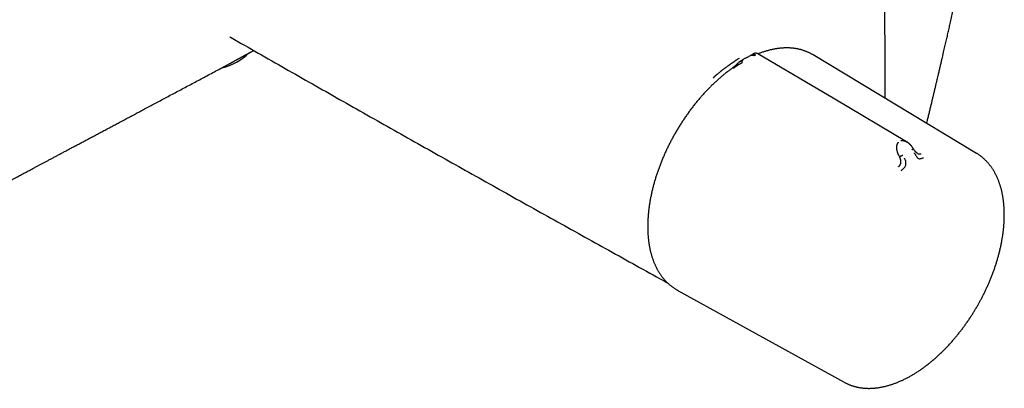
# Model space of a CAD drawing. Header units: millimetres. Extents: x 8 to 904, y 12 to 416.
# Tile 12 of 17: x 737 to 902, y 80 to 142. Entities that reach past the tile are written whole.
import ezdxf

# ---------------------------------------------------------------- set-up
doc = ezdxf.new("R2010")
doc.units = ezdxf.units.MM

msp = doc.modelspace()

# ---------------------------------------------------------------- linework, layer by layer
at = {"color": 7, "linetype": 'Continuous', "lineweight": 30}
for p, q in [((858.59, 135.36), (858.64, 135.39)), ((858.62, 135.38), (858.59, 135.37)), ((859.55, 135.89), (858.65, 135.38)), ((859.55, 135.89), (859.56, 135.9)), ((869.71, 135.79), (869.71, 135.8)), ((897.05, 119.31), (869.71, 135.79)), ((770.53, 133.51), (770.53, 133.51)), ((857.52, 134.71), (857.62, 134.77)), ((884.06, 118.93), (884.16, 118.74)), ((897.06, 119.31), (897.05, 119.31)), ((846.93, 96.43), (846.97, 96.41)), ((846.97, 96.41), (874.92, 80.97))]:
    msp.add_line(p, q, dxfattribs=at)
at = {"color": 7, "linetype": 'Continuous', "lineweight": 30, "flags": 128}
msp.add_lwpolyline([(885.34, 121.23), (873.31, 128.36), (860.42, 135.98)], dxfattribs=at)
at = {"color": 7, "linetype": 'Continuous', "lineweight": 30}
msp.add_arc((768.36, 143.49), 10.14, 283.6982, 313.5582, dxfattribs=at)
for points, knots in [([(888.71, 124.34), (888.74, 124.49), (888.84, 124.87), (888.98, 125.47), (889.15, 126.15), (889.3, 126.81), (889.46, 127.44), (889.61, 128.06), (889.75, 128.66), (889.89, 129.24), (890.02, 129.8), (890.15, 130.36), (890.28, 130.91), (890.41, 131.44), (890.53, 131.96), (890.67, 132.53), (890.81, 133.13), (890.96, 133.77), (891.1, 134.38), (891.23, 134.94), (891.35, 135.47), (891.47, 135.98), (891.59, 136.48), (891.7, 136.97), (891.81, 137.43), (891.91, 137.88), (892.01, 138.31), (892.11, 138.74), (892.21, 139.16), (892.33, 139.72), (892.5, 140.43), (892.7, 141.34), (892.93, 142.32), (893.16, 143.38), (893.34, 144.17), (893.46, 144.7), (893.52, 144.96), (893.58, 145.25), (893.65, 145.55), (893.72, 145.86), (893.8, 146.2), (893.87, 146.55), (893.96, 146.92), (894.04, 147.32), (894.14, 147.73), (894.23, 148.17), (894.33, 148.63), (894.44, 149.1), (894.55, 149.6), (894.66, 150.11), (894.78, 150.65), (894.9, 151.2), (895.02, 151.78), (895.15, 152.37), (895.29, 152.98), (895.42, 153.61), (895.56, 154.25), (895.7, 154.91), (895.85, 155.59), (896, 156.29), (896.15, 157.02), (896.31, 157.77), (896.48, 158.54), (896.61, 159.16), (896.68, 159.52), (896.7, 159.61)], [0, 0, 0, 0, 0.012726, 0.032472, 0.051732, 0.070506, 0.088793, 0.106281, 0.123299, 0.139849, 0.15593, 0.171824, 0.187355, 0.202592, 0.217535, 0.232185, 0.250924, 0.26916, 0.286893, 0.3023, 0.317305, 0.331909, 0.346111, 0.359912, 0.373311, 0.385949, 0.398208, 0.410115, 0.422017, 0.434021, 0.457898, 0.482167, 0.511572, 0.541533, 0.572052, 0.578908, 0.586314, 0.594272, 0.60278, 0.611839, 0.621273, 0.631238, 0.641735, 0.652763, 0.664563, 0.676917, 0.689824, 0.703285, 0.717299, 0.731866, 0.746986, 0.762624, 0.778814, 0.795554, 0.812845, 0.830686, 0.848746, 0.867336, 0.886458, 0.906111, 0.926712, 0.947867, 0.969575, 0.991836, 1, 1, 1, 1]), ([(881.76, 128.53), (881.76, 128.55), (881.76, 128.67), (881.76, 128.89), (881.76, 129.2), (881.76, 129.51), (881.76, 129.79), (881.76, 130.04), (881.76, 130.25), (881.76, 130.45), (881.76, 130.62), (881.76, 130.78), (881.76, 130.93), (881.76, 131.05), (881.76, 131.14), (881.76, 131.21), (881.76, 131.28), (881.76, 131.34), (881.76, 131.42), (881.76, 131.51), (881.76, 131.63), (881.76, 131.76), (881.76, 131.89), (881.76, 132.03), (881.76, 132.18), (881.76, 132.35), (881.76, 132.52), (881.76, 132.85), (881.76, 133.35), (881.76, 134), (881.75, 134.62), (881.75, 135.2), (881.75, 135.74), (881.75, 136.28), (881.74, 136.82), (881.74, 137.35), (881.74, 137.88), (881.73, 138.44), (881.73, 139.02), (881.72, 139.64), (881.72, 140.24), (881.71, 140.7), (881.71, 141.03), (881.71, 141.25), (881.7, 141.47), (881.7, 141.7), (881.7, 141.95), (881.7, 142.2), (881.69, 142.47), (881.69, 142.74), (881.69, 143.04), (881.68, 143.37), (881.68, 143.72), (881.67, 144.08), (881.67, 144.47), (881.66, 144.86), (881.65, 145.27), (881.65, 145.7), (881.64, 146.14), (881.63, 146.61), (881.63, 147.1), (881.62, 147.61), (881.61, 148.13), (881.6, 148.67), (881.59, 149.03), (881.59, 149.21)], [0, 0, 0, 0, 0.002499, 0.017492, 0.032565, 0.047719, 0.062745, 0.073752, 0.083958, 0.093364, 0.10197, 0.109775, 0.11678, 0.122984, 0.12691, 0.130431, 0.133547, 0.136462, 0.139758, 0.144703, 0.150363, 0.156737, 0.163031, 0.169894, 0.177327, 0.18533, 0.193822, 0.202422, 0.233618, 0.265563, 0.298257, 0.323783, 0.349748, 0.376144, 0.402428, 0.428255, 0.453627, 0.478543, 0.508981, 0.538709, 0.567729, 0.596039, 0.605861, 0.616071, 0.626832, 0.638144, 0.650007, 0.662194, 0.674912, 0.688162, 0.701943, 0.718249, 0.735241, 0.752919, 0.771283, 0.790333, 0.81007, 0.830493, 0.851602, 0.874452, 0.898055, 0.922412, 0.947521, 0.973384, 1, 1, 1, 1]), ([(772.12, 138.8), (772.12, 138.8), (772.12, 138.8), (772.12, 138.8), (772.13, 138.8), (772.14, 138.79), (772.15, 138.78), (772.17, 138.77), (772.19, 138.76), (772.21, 138.75), (772.24, 138.73), (772.28, 138.71), (772.31, 138.69), (772.32, 138.69)], [0, 0, 0, 0, 0.087018, 0.195741, 0.323001, 0.441929, 0.560103, 0.622198, 0.685358, 0.750707, 0.833367, 0.940245, 1, 1, 1, 1]), ([(772.32, 138.69), (773.82, 137.83), (776.84, 136.1), (781.37, 133.52), (785.91, 130.93), (790.46, 128.35), (795.01, 125.77), (799.57, 123.19), (804.12, 120.62), (808.68, 118.06), (813.24, 115.5), (817.81, 112.94), (822.37, 110.38), (826.94, 107.84), (831.51, 105.29), (836.08, 102.75), (840.65, 100.21), (843.73, 98.51), (845.28, 97.66), (845.3, 97.64)], [0, 0, 0, 0, 0.061991, 0.124464, 0.186937, 0.249409, 0.311882, 0.374354, 0.436826, 0.499298, 0.561769, 0.62424, 0.686711, 0.749181, 0.811651, 0.87412, 0.936589, 0.999058, 1, 1, 1, 1]), ([(869.71, 135.8), (869.66, 135.83), (869.55, 135.89), (869.38, 135.98), (869.21, 136.07), (869.03, 136.16), (868.85, 136.24), (868.67, 136.32), (868.48, 136.39), (868.3, 136.46), (868.11, 136.53), (867.92, 136.59), (867.72, 136.65), (867.53, 136.7), (867.33, 136.75), (867.13, 136.79), (866.93, 136.83), (866.72, 136.86), (866.52, 136.89), (866.31, 136.91), (866.1, 136.93), (865.89, 136.95), (865.67, 136.96), (865.45, 136.97), (865.24, 136.97), (865.02, 136.97), (864.8, 136.96), (864.57, 136.94), (864.35, 136.93), (864.12, 136.91), (863.9, 136.88), (863.67, 136.85), (863.44, 136.81), (863.21, 136.77), (862.98, 136.72), (862.74, 136.67), (862.51, 136.62), (862.27, 136.56), (862.04, 136.5), (861.8, 136.43), (861.56, 136.35), (861.32, 136.28), (861.08, 136.19), (860.84, 136.11), (860.63, 136.03), (860.51, 135.98), (860.46, 135.96)], [0, 0, 0, 0, 0.020424, 0.04292, 0.065439, 0.087978, 0.110538, 0.133121, 0.155727, 0.178358, 0.201015, 0.223699, 0.246411, 0.269151, 0.291921, 0.31472, 0.337549, 0.360407, 0.383296, 0.406215, 0.429162, 0.452139, 0.475145, 0.498178, 0.521238, 0.544324, 0.567436, 0.590572, 0.613731, 0.636913, 0.660116, 0.683338, 0.70658, 0.729839, 0.753116, 0.776408, 0.799714, 0.823035, 0.846368, 0.869713, 0.893069, 0.916435, 0.939811, 0.963195, 0.986588, 1, 1, 1, 1]), ([(770.53, 133.51), (770.56, 133.52), (770.63, 133.56), (770.73, 133.62), (770.84, 133.68), (770.94, 133.73), (771.03, 133.77), (771.1, 133.81), (771.16, 133.84), (771.2, 133.87), (771.23, 133.88), (771.26, 133.9), (771.28, 133.91), (771.31, 133.92), (771.34, 133.94), (771.38, 133.97), (771.43, 133.99), (771.5, 134.03), (771.57, 134.07), (771.65, 134.11), (771.73, 134.15), (771.84, 134.21), (771.96, 134.28), (772.08, 134.35), (772.18, 134.4), (772.25, 134.44), (772.32, 134.47), (772.38, 134.51), (772.43, 134.54), (772.47, 134.56), (772.5, 134.57), (772.52, 134.59), (772.54, 134.6), (772.56, 134.61), (772.59, 134.63), (772.64, 134.65), (772.69, 134.68), (772.76, 134.72), (772.83, 134.76), (772.91, 134.81), (773.02, 134.86), (773.14, 134.93), (773.27, 135), (773.39, 135.07), (773.5, 135.13), (773.59, 135.18), (773.67, 135.23), (773.74, 135.27), (773.8, 135.3), (773.86, 135.33), (773.94, 135.37), (774.02, 135.42), (774.11, 135.47), (774.21, 135.52), (774.32, 135.58), (774.43, 135.64), (774.55, 135.71), (774.66, 135.76), (774.76, 135.82), (774.85, 135.87), (774.93, 135.91), (775.02, 135.96), (775.1, 136), (775.18, 136.05), (775.25, 136.08), (775.3, 136.11), (775.35, 136.14), (775.39, 136.16), (775.43, 136.18), (775.46, 136.19), (775.5, 136.21), (775.54, 136.24), (775.6, 136.27), (775.66, 136.3), (775.76, 136.35), (775.89, 136.42), (776.01, 136.48), (776.08, 136.52), (776.09, 136.53)], [0, 0, 0, 0, 0.013726, 0.036043, 0.055956, 0.073466, 0.088572, 0.101069, 0.111247, 0.119107, 0.124648, 0.128414, 0.132235, 0.137213, 0.143351, 0.150647, 0.159101, 0.170776, 0.184119, 0.198756, 0.213253, 0.22747, 0.254578, 0.280603, 0.293436, 0.305989, 0.318261, 0.329813, 0.339586, 0.345983, 0.351254, 0.355397, 0.358414, 0.361509, 0.367325, 0.375234, 0.385236, 0.397331, 0.411519, 0.426946, 0.441816, 0.46824, 0.492471, 0.514508, 0.534373, 0.552161, 0.567893, 0.579081, 0.589406, 0.600468, 0.613475, 0.628429, 0.645329, 0.664174, 0.684448, 0.704628, 0.724615, 0.744409, 0.764009, 0.779274, 0.794419, 0.809445, 0.824352, 0.838538, 0.851093, 0.861063, 0.869683, 0.876953, 0.882873, 0.887804, 0.893646, 0.902055, 0.912114, 0.923823, 0.937182, 0.963909, 0.992005, 1, 1, 1, 1]), ([(857.33, 135.2), (857.23, 135.14), (857.04, 135.02), (856.75, 134.84), (856.46, 134.64), (856.16, 134.44), (855.88, 134.25), (855.67, 134.1), (855.54, 134.01), (855.49, 133.97), (855.43, 133.93), (855.39, 133.9), (855.35, 133.87), (855.31, 133.84), (855.27, 133.82), (855.21, 133.77), (855.12, 133.7), (854.99, 133.61), (854.86, 133.51), (854.73, 133.42), (854.62, 133.32), (854.52, 133.25), (854.44, 133.19), (854.37, 133.14), (854.3, 133.08), (854.24, 133.03), (854.17, 132.97), (854.1, 132.92), (854.01, 132.85), (853.89, 132.75), (853.76, 132.64), (853.64, 132.54), (853.53, 132.45), (853.43, 132.36), (853.37, 132.3), (853.33, 132.27), (853.31, 132.25), (853.29, 132.23), (853.27, 132.22), (853.26, 132.2), (853.24, 132.19), (853.14, 132.1), (853.04, 132.01), (852.95, 131.92)], [0, 0, 0, 0, 0.0636027, 0.1290169, 0.1962525, 0.2653196, 0.3276223, 0.3913591, 0.4040481, 0.4167928, 0.4295932, 0.4404147, 0.4486193, 0.4569549, 0.4654214, 0.4740188, 0.5008714, 0.5289271, 0.5581864, 0.5886501, 0.6169624, 0.6400208, 0.6555509, 0.6710818, 0.6866135, 0.702146, 0.7176793, 0.7332134, 0.7487484, 0.7810515, 0.811408, 0.839817, 0.8662779, 0.8879516, 0.908116, 0.9124353, 0.9166785, 0.9208456, 0.9249367, 0.9289518, 0.9328908, 0.9367537, 1, 1, 1, 1]), ([(858.59, 135.37), (858.53, 135.34), (858.41, 135.27), (858.24, 135.17), (858.07, 135.07), (857.91, 134.97), (857.77, 134.89), (857.66, 134.81), (857.58, 134.77), (857.55, 134.75)], [0, 0, 0, 0, 0.161521, 0.336558, 0.498815, 0.648256, 0.784796, 0.90837, 1, 1, 1, 1]), ([(859.24, 135.71), (859.27, 135.72), (859.31, 135.75), (859.38, 135.77), (859.45, 135.78), (859.53, 135.78), (859.61, 135.76), (859.69, 135.74), (859.78, 135.71), (859.84, 135.67), (859.86, 135.66)], [0, 0, 0, 0, 0.134305, 0.265175, 0.392798, 0.517503, 0.639784, 0.760331, 0.880035, 1, 1, 1, 1]), ([(859.38, 135.79), (859.41, 135.81), (859.46, 135.83), (859.54, 135.86), (859.63, 135.88), (859.72, 135.89), (859.8, 135.88), (859.89, 135.86), (859.99, 135.83), (860.05, 135.8), (860.09, 135.79)], [0, 0, 0, 0, 0.134324, 0.265382, 0.393268, 0.518184, 0.640515, 0.760896, 0.880281, 1, 1, 1, 1]), ([(860.42, 135.98), (860.41, 135.99), (860.39, 136), (860.36, 136.02), (860.32, 136.03), (860.29, 136.04), (860.24, 136.06), (860.18, 136.07), (860.12, 136.07), (860.06, 136.07), (859.99, 136.07), (859.93, 136.06), (859.89, 136.04), (859.86, 136.04), (859.84, 136.03), (859.82, 136.02), (859.79, 136.01), (859.76, 136), (859.72, 135.98), (859.68, 135.96), (859.64, 135.94), (859.6, 135.92), (859.57, 135.9), (859.56, 135.9)], [0, 0, 0, 0, 0.040128, 0.078824, 0.116106, 0.152136, 0.1949, 0.260238, 0.31858, 0.378117, 0.443822, 0.504079, 0.553082, 0.573236, 0.590902, 0.609671, 0.632235, 0.675768, 0.732784, 0.803753, 0.869388, 0.943425, 1, 1, 1, 1]), ([(710.37, 101.41), (710.64, 101.56), (711.19, 101.85), (712, 102.28), (712.8, 102.71), (713.58, 103.13), (714.35, 103.54), (715.11, 103.94), (715.85, 104.34), (716.58, 104.73), (717.3, 105.11), (718.02, 105.49), (718.73, 105.87), (719.42, 106.25), (720.11, 106.61), (720.78, 106.97), (721.45, 107.33), (722.1, 107.67), (722.74, 108.02), (723.36, 108.35), (723.98, 108.68), (724.58, 109), (725.18, 109.32), (725.76, 109.63), (726.35, 109.94), (726.94, 110.26), (727.54, 110.58), (728.12, 110.89), (728.69, 111.2), (729.24, 111.49), (729.75, 111.76), (730.23, 112.02), (730.7, 112.27), (731.16, 112.51), (731.61, 112.75), (732.04, 112.98), (732.48, 113.22), (732.92, 113.45), (733.36, 113.68), (733.78, 113.91), (734.19, 114.13), (734.55, 114.32), (734.87, 114.49), (735.13, 114.63), (735.39, 114.77), (735.65, 114.91), (735.89, 115.04), (736.13, 115.17), (736.41, 115.31), (736.72, 115.48), (737.07, 115.67), (737.43, 115.86), (737.8, 116.06), (738.18, 116.26), (738.55, 116.46), (738.94, 116.66), (739.34, 116.88), (739.74, 117.09), (740.16, 117.32), (740.59, 117.54), (741.02, 117.78), (741.47, 118.02), (741.94, 118.26), (742.42, 118.52), (742.91, 118.78), (743.41, 119.05), (743.93, 119.33), (744.45, 119.61), (744.99, 119.89), (745.54, 120.19), (746.1, 120.49), (746.68, 120.79), (747.26, 121.11), (747.86, 121.42), (748.47, 121.75), (749.11, 122.09), (749.79, 122.45), (750.5, 122.83), (751.22, 123.22), (751.96, 123.61), (752.69, 124), (753.41, 124.38), (754.11, 124.76), (754.83, 125.14), (755.56, 125.53), (756.31, 125.93), (757.06, 126.33), (757.85, 126.75), (758.69, 127.2), (759.56, 127.66), (760.44, 128.13), (761.34, 128.61), (762.25, 129.1), (763.18, 129.59), (764.12, 130.1), (765.08, 130.61), (766.05, 131.12), (767.03, 131.64), (768.01, 132.17), (769.01, 132.7), (769.85, 133.15), (770.36, 133.42), (770.53, 133.51)], [0, 0, 0, 0, 0.013609, 0.027093, 0.040383, 0.053481, 0.066387, 0.078874, 0.091176, 0.103292, 0.115222, 0.127204, 0.138993, 0.150588, 0.161989, 0.173197, 0.184212, 0.195033, 0.205661, 0.216095, 0.226336, 0.236383, 0.246237, 0.255898, 0.265364, 0.275555, 0.285511, 0.295232, 0.30472, 0.313974, 0.322183, 0.330199, 0.338021, 0.34565, 0.353086, 0.360328, 0.367376, 0.374906, 0.382202, 0.389263, 0.396091, 0.402684, 0.407251, 0.411698, 0.416025, 0.420233, 0.424321, 0.42829, 0.43225, 0.437889, 0.443755, 0.449848, 0.456167, 0.462206, 0.468437, 0.474862, 0.481481, 0.488293, 0.495172, 0.502237, 0.509488, 0.516927, 0.524709, 0.532686, 0.540857, 0.549222, 0.557782, 0.566536, 0.575484, 0.584627, 0.593963, 0.603494, 0.61322, 0.623139, 0.633253, 0.643561, 0.655124, 0.666923, 0.678956, 0.691225, 0.703729, 0.715299, 0.727065, 0.739024, 0.751178, 0.763526, 0.776069, 0.788805, 0.80304, 0.81751, 0.832215, 0.847155, 0.86233, 0.87774, 0.893385, 0.909265, 0.925381, 0.941731, 0.958018, 0.974533, 0.991273, 1, 1, 1, 1]), ([(856.15, 133.56), (856.07, 133.51), (855.92, 133.4), (855.69, 133.23), (855.46, 133.05), (855.23, 132.87), (855, 132.69), (854.77, 132.5), (854.53, 132.31), (854.31, 132.12), (854.08, 131.92), (853.85, 131.72), (853.62, 131.52), (853.4, 131.31), (853.17, 131.1), (852.95, 130.89), (852.72, 130.67), (852.5, 130.45), (852.28, 130.23), (852.06, 130), (851.84, 129.78), (851.63, 129.54), (851.41, 129.31), (851.2, 129.07), (850.99, 128.83), (850.78, 128.59), (850.57, 128.35), (850.36, 128.1), (850.15, 127.85), (849.95, 127.6), (849.75, 127.34), (849.55, 127.08), (849.35, 126.82), (849.15, 126.56), (848.96, 126.3), (848.77, 126.03), (848.58, 125.76), (848.39, 125.49), (848.2, 125.22), (848.02, 124.95), (847.83, 124.67), (847.65, 124.39), (847.48, 124.11), (847.3, 123.83), (847.13, 123.55), (846.96, 123.26), (846.79, 122.98), (846.62, 122.69), (846.46, 122.4), (846.3, 122.11), (846.14, 121.82), (845.98, 121.53), (845.83, 121.23), (845.68, 120.94), (845.53, 120.64), (845.38, 120.34), (845.24, 120.05), (845.1, 119.75), (844.96, 119.45), (844.83, 119.15), (844.7, 118.85), (844.57, 118.55), (844.44, 118.24), (844.32, 117.94), (844.2, 117.64), (844.08, 117.34), (843.97, 117.03), (843.86, 116.73), (843.75, 116.43), (843.65, 116.12), (843.54, 115.82), (843.44, 115.52), (843.35, 115.21), (843.26, 114.91), (843.17, 114.61), (843.08, 114.3), (843, 114), (842.92, 113.7), (842.84, 113.4), (842.77, 113.1), (842.7, 112.8), (842.63, 112.5), (842.57, 112.2), (842.51, 111.9), (842.46, 111.61), (842.4, 111.31), (842.35, 111.02), (842.31, 110.72), (842.26, 110.43), (842.22, 110.14), (842.19, 109.85), (842.16, 109.56), (842.13, 109.27), (842.1, 108.99), (842.08, 108.7), (842.06, 108.42), (842.04, 108.14), (842.03, 107.86), (842.02, 107.58), (842.02, 107.31), (842.02, 107.14), (842.02, 107.05)], [0, 0, 0, 0, 0.009456, 0.019584, 0.029711, 0.039837, 0.049963, 0.060088, 0.070212, 0.080336, 0.090459, 0.100581, 0.110703, 0.120824, 0.130944, 0.141064, 0.151183, 0.161301, 0.171419, 0.181537, 0.191653, 0.201769, 0.211885, 0.222, 0.232115, 0.242229, 0.252342, 0.262456, 0.272568, 0.282681, 0.292793, 0.302904, 0.313016, 0.323127, 0.333237, 0.343348, 0.353458, 0.363568, 0.373677, 0.383787, 0.393896, 0.404005, 0.414115, 0.424223, 0.434332, 0.444441, 0.45455, 0.464659, 0.474767, 0.484876, 0.494985, 0.505094, 0.515203, 0.525312, 0.535421, 0.545531, 0.55564, 0.56575, 0.57586, 0.58597, 0.596081, 0.606191, 0.616302, 0.626414, 0.636526, 0.646638, 0.65675, 0.666863, 0.676976, 0.68709, 0.697205, 0.707319, 0.717435, 0.72755, 0.737667, 0.747784, 0.757901, 0.76802, 0.778138, 0.788258, 0.798378, 0.808499, 0.81862, 0.828742, 0.838865, 0.848988, 0.859112, 0.869237, 0.879363, 0.889489, 0.899616, 0.909744, 0.919872, 0.930002, 0.940131, 0.950262, 0.960393, 0.970524, 0.980656, 0.990789, 1, 1, 1, 1]), ([(857.52, 134.72), (857.5, 134.7), (857.46, 134.68), (857.41, 134.64), (857.36, 134.61), (857.33, 134.59), (857.28, 134.55), (857.22, 134.5), (857.14, 134.43), (857.06, 134.35), (856.97, 134.26), (856.89, 134.18), (856.82, 134.11), (856.75, 134.06), (856.69, 133.99), (856.62, 133.93), (856.56, 133.88), (856.53, 133.85), (856.5, 133.83), (856.47, 133.8), (856.44, 133.78), (856.4, 133.74), (856.34, 133.7), (856.28, 133.66), (856.21, 133.6), (856.17, 133.57), (856.14, 133.55)], [0, 0, 0, 0, 0.036943, 0.076304, 0.106829, 0.130214, 0.153467, 0.20306, 0.254317, 0.326924, 0.394393, 0.460199, 0.501835, 0.548238, 0.59955, 0.651158, 0.695836, 0.717709, 0.737332, 0.754959, 0.777588, 0.808413, 0.846663, 0.892805, 0.94679, 1, 1, 1, 1]), ([(857.8, 134.47), (857.8, 134.47), (857.8, 134.47), (857.8, 134.47), (857.78, 134.46), (857.76, 134.45), (857.73, 134.43), (857.68, 134.4), (857.64, 134.38), (857.61, 134.36), (857.59, 134.35), (857.57, 134.34), (857.56, 134.33), (857.54, 134.32), (857.52, 134.31), (857.47, 134.28), (857.39, 134.24), (857.31, 134.19), (857.26, 134.16), (857.23, 134.14), (857.21, 134.13), (857.18, 134.11), (857.16, 134.1), (857.1, 134.07), (857.02, 134.02), (856.93, 133.96), (856.85, 133.91), (856.78, 133.86), (856.71, 133.81), (856.63, 133.75), (856.55, 133.69), (856.48, 133.63), (856.41, 133.58), (856.37, 133.55), (856.35, 133.53)], [0, 0, 0, 0, 0.000491, 0.004709, 0.016801, 0.036349, 0.063449, 0.102916, 0.152198, 0.164631, 0.177571, 0.191019, 0.204977, 0.219447, 0.234431, 0.249931, 0.328149, 0.400022, 0.417783, 0.435099, 0.451968, 0.468391, 0.484367, 0.499897, 0.569639, 0.634728, 0.675594, 0.714546, 0.751695, 0.809477, 0.868786, 0.909646, 0.953487, 1, 1, 1, 1]), ([(857.98, 134.98), (857.96, 134.97), (857.93, 134.94), (857.88, 134.89), (857.83, 134.83), (857.8, 134.76), (857.78, 134.69), (857.77, 134.63), (857.77, 134.58), (857.78, 134.54), (857.79, 134.51), (857.8, 134.48), (857.8, 134.47)], [0, 0, 0, 0, 0.131511, 0.266177, 0.400636, 0.53174, 0.657006, 0.775294, 0.83219, 0.888078, 0.943684, 1, 1, 1, 1]), ([(857.97, 134.97), (857.97, 134.97), (857.96, 134.96), (857.96, 134.96), (857.95, 134.96)], [0, 0, 0, 0, 0.430914, 1, 1, 1, 1]), ([(884.06, 118.93), (884.06, 118.93), (884.06, 118.93), (884.06, 118.94), (884.05, 118.95), (884.04, 118.98), (884.02, 119.02), (883.99, 119.08), (883.96, 119.14), (883.94, 119.21), (883.91, 119.27), (883.89, 119.31), (883.88, 119.35), (883.87, 119.38), (883.86, 119.41), (883.85, 119.45), (883.84, 119.48), (883.81, 119.55), (883.79, 119.65), (883.76, 119.77), (883.74, 119.87), (883.73, 119.92), (883.72, 119.96), (883.72, 119.99), (883.72, 120.02), (883.71, 120.04), (883.71, 120.07), (883.71, 120.1), (883.7, 120.16), (883.7, 120.27), (883.7, 120.41), (883.71, 120.54), (883.73, 120.66), (883.76, 120.78), (883.8, 120.9), (883.86, 121.01), (883.92, 121.11), (883.98, 121.16), (884, 121.19)], [0, 0, 0, 0, 0.000168, 0.001366, 0.004585, 0.016602, 0.036108, 0.063195, 0.088438, 0.118038, 0.152065, 0.164532, 0.177513, 0.19101, 0.205026, 0.219565, 0.234627, 0.250218, 0.30581, 0.357356, 0.404737, 0.41789, 0.430671, 0.443077, 0.455108, 0.466762, 0.478037, 0.488933, 0.499447, 0.559753, 0.617507, 0.672681, 0.725263, 0.775261, 0.835907, 0.893477, 0.948104, 1, 1, 1, 1]), ([(884.41, 121.42), (884.44, 121.43), (884.51, 121.45), (884.63, 121.46), (884.76, 121.45), (884.88, 121.43), (885, 121.39), (885.1, 121.35), (885.19, 121.32), (885.24, 121.29), (885.28, 121.27), (885.31, 121.25), (885.33, 121.24), (885.35, 121.23), (885.35, 121.23)], [0, 0, 0, 0, 0.117298, 0.241261, 0.372405, 0.511056, 0.61961, 0.732478, 0.849658, 0.885011, 0.920736, 0.956831, 0.993296, 1, 1, 1, 1]), ([(886.48, 120.08), (886.46, 120.11), (886.41, 120.18), (886.35, 120.28), (886.29, 120.36), (886.25, 120.42), (886.21, 120.46), (886.18, 120.5), (886.15, 120.53), (886.12, 120.57), (886.09, 120.61), (886.05, 120.66), (886, 120.71), (885.96, 120.75), (885.92, 120.79), (885.88, 120.83), (885.83, 120.87), (885.78, 120.92), (885.72, 120.97), (885.67, 121.01), (885.62, 121.05), (885.57, 121.08), (885.54, 121.11), (885.5, 121.14), (885.45, 121.17), (885.4, 121.2), (885.37, 121.22), (885.35, 121.23)], [0, 0, 0, 0, 0.0752396, 0.1491244, 0.2117511, 0.2555029, 0.2910898, 0.3184667, 0.3429876, 0.3709953, 0.402516, 0.4441948, 0.4889332, 0.5271733, 0.5575387, 0.5893097, 0.6300206, 0.6774596, 0.7216473, 0.7618552, 0.8037, 0.8376329, 0.8658094, 0.8915195, 0.923877, 0.9629324, 1, 1, 1, 1]), ([(883.96, 117.05), (883.99, 117.08), (884.05, 117.12), (884.12, 117.19), (884.16, 117.24), (884.19, 117.27), (884.21, 117.31), (884.24, 117.34), (884.27, 117.4), (884.32, 117.48), (884.35, 117.58), (884.38, 117.67), (884.39, 117.74), (884.4, 117.83), (884.4, 117.94), (884.39, 118.03), (884.38, 118.1), (884.38, 118.12), (884.37, 118.15), (884.36, 118.18), (884.36, 118.2), (884.35, 118.23), (884.35, 118.26), (884.33, 118.3), (884.32, 118.35), (884.29, 118.43), (884.26, 118.52), (884.22, 118.63), (884.18, 118.7), (884.16, 118.74)], [0, 0, 0, 0, 0.069025, 0.134226, 0.159046, 0.183078, 0.206287, 0.22865, 0.250149, 0.316401, 0.379891, 0.420809, 0.460701, 0.499516, 0.563083, 0.631484, 0.645503, 0.659713, 0.674115, 0.688707, 0.70349, 0.718464, 0.733629, 0.748983, 0.780106, 0.820964, 0.871406, 0.931199, 1, 1, 1, 1]), ([(884.16, 118.74), (884.17, 118.74), (884.18, 118.75), (884.21, 118.77), (884.24, 118.78), (884.28, 118.81), (884.34, 118.84), (884.42, 118.88), (884.49, 118.92), (884.57, 118.95), (884.65, 118.99), (884.69, 119.01), (884.71, 119.03)], [0, 0, 0, 0, 0.056114, 0.111489, 0.16715, 0.22385, 0.341894, 0.467147, 0.598437, 0.733214, 0.86823, 1, 1, 1, 1]), ([(886.26, 119.92), (886.28, 119.93), (886.32, 119.96), (886.37, 119.99), (886.41, 120.03), (886.45, 120.05), (886.47, 120.07), (886.48, 120.08), (886.48, 120.08), (886.48, 120.08)], [0, 0, 0, 0, 0.166455, 0.337011, 0.507265, 0.673115, 0.831337, 0.980454, 1, 1, 1, 1]), ([(887.15, 119.31), (887.14, 119.32), (887.13, 119.33), (887.1, 119.35), (887.07, 119.37), (887.04, 119.39), (887.01, 119.42), (886.98, 119.45), (886.95, 119.47), (886.92, 119.5), (886.9, 119.52), (886.87, 119.55), (886.85, 119.58), (886.82, 119.6), (886.79, 119.64), (886.75, 119.69), (886.7, 119.75), (886.65, 119.81), (886.6, 119.89), (886.54, 119.98), (886.5, 120.04), (886.48, 120.08)], [0, 0, 0, 0, 0.0443325, 0.0970363, 0.141593, 0.1879926, 0.2255357, 0.2624316, 0.2994699, 0.336666, 0.3729959, 0.4057752, 0.4393617, 0.4705527, 0.5159102, 0.5785823, 0.6414703, 0.7159458, 0.802259, 0.9006404, 1, 1, 1, 1]), ([(886.59, 119.42), (886.59, 119.41), (886.61, 119.39), (886.64, 119.34), (886.7, 119.26), (886.77, 119.15), (886.85, 119.01), (886.94, 118.87), (887.03, 118.73), (887.13, 118.6), (887.25, 118.49), (887.4, 118.42), (887.56, 118.4), (887.75, 118.44), (887.94, 118.5), (888.08, 118.55), (888.15, 118.58)], [0, 0, 0, 0, 0.007539, 0.032602, 0.07418, 0.124929, 0.188679, 0.265565, 0.331914, 0.405634, 0.486045, 0.573984, 0.669568, 0.772326, 0.882537, 1, 1, 1, 1]), ([(887.15, 119.31), (887.15, 119.31), (887.18, 119.29), (887.23, 119.27), (887.28, 119.25), (887.32, 119.23), (887.35, 119.22), (887.39, 119.21), (887.44, 119.2), (887.51, 119.2), (887.59, 119.2), (887.68, 119.22), (887.74, 119.24), (887.77, 119.25)], [0, 0, 0, 0, 0.011346, 0.1480494, 0.2043089, 0.2615247, 0.3197295, 0.3789433, 0.4391718, 0.5632454, 0.698988, 0.8451994, 1, 1, 1, 1]), ([(897.15, 93.7), (897.21, 93.79), (897.28, 93.92), (897.4, 94.12), (897.49, 94.3), (897.61, 94.5), (897.73, 94.72), (897.85, 94.95), (897.97, 95.19), (898.1, 95.44), (898.23, 95.69), (898.36, 95.95), (898.48, 96.21), (898.61, 96.48), (898.73, 96.74), (898.86, 97.01), (898.98, 97.29), (899.1, 97.56), (899.22, 97.84), (899.33, 98.12), (899.45, 98.4), (899.56, 98.68), (899.67, 98.96), (899.77, 99.24), (899.88, 99.52), (899.98, 99.81), (900.08, 100.09), (900.18, 100.38), (900.27, 100.67), (900.36, 100.95), (900.45, 101.24), (900.54, 101.53), (900.62, 101.81), (900.7, 102.1), (900.78, 102.39), (900.85, 102.67), (900.92, 102.96), (900.99, 103.24), (901.05, 103.53), (901.12, 103.82), (901.18, 104.1), (901.23, 104.38), (901.28, 104.67), (901.33, 104.95), (901.38, 105.23), (901.42, 105.51), (901.46, 105.79), (901.5, 106.07), (901.53, 106.35), (901.56, 106.63), (901.59, 106.9), (901.62, 107.18), (901.64, 107.45), (901.65, 107.72), (901.67, 107.99), (901.68, 108.26), (901.69, 108.53), (901.69, 108.79), (901.69, 109.06), (901.69, 109.32), (901.68, 109.58), (901.68, 109.84), (901.66, 110.09), (901.65, 110.35), (901.63, 110.6), (901.61, 110.85), (901.58, 111.1), (901.55, 111.35), (901.52, 111.59), (901.48, 111.83), (901.44, 112.07), (901.4, 112.31), (901.36, 112.54), (901.31, 112.78), (901.25, 113.01), (901.2, 113.23), (901.14, 113.46), (901.08, 113.68), (901.01, 113.9), (900.94, 114.11), (900.87, 114.33), (900.8, 114.54), (900.72, 114.74), (900.64, 114.95), (900.55, 115.15), (900.46, 115.35), (900.37, 115.54), (900.28, 115.73), (900.18, 115.92), (900.08, 116.11), (899.98, 116.29), (899.87, 116.47), (899.76, 116.64), (899.65, 116.81), (899.53, 116.98), (899.41, 117.14), (899.29, 117.3), (899.17, 117.46), (899.04, 117.62), (898.91, 117.77), (898.78, 117.91), (898.64, 118.05), (898.5, 118.19), (898.36, 118.33), (898.22, 118.46), (898.07, 118.59), (897.92, 118.71), (897.77, 118.83), (897.61, 118.94), (897.45, 119.05), (897.29, 119.16), (897.16, 119.25), (897.08, 119.29), (897.06, 119.31)], [0, 0, 0, 0, 0.0095578, 0.0135154, 0.0200769, 0.0269063, 0.0342443, 0.041912, 0.0498371, 0.0579622, 0.0662461, 0.0746586, 0.083177, 0.0917835, 0.1004646, 0.1092094, 0.118009, 0.1268564, 0.1357456, 0.1446717, 0.1536305, 0.1626187, 0.1716331, 0.1806713, 0.1897309, 0.19881, 0.207907, 0.2170203, 0.2261486, 0.2352907, 0.2444456, 0.2536123, 0.26279, 0.271978, 0.2811755, 0.290382, 0.2995968, 0.3088195, 0.3180495, 0.3272865, 0.3365301, 0.3457798, 0.3550355, 0.3642966, 0.373563, 0.3828344, 0.3921105, 0.4013912, 0.4106761, 0.419965, 0.4292579, 0.4385544, 0.4478543, 0.4571577, 0.4664641, 0.4757735, 0.4850858, 0.4944007, 0.5037181, 0.5130379, 0.5223598, 0.5316837, 0.5410095, 0.5503369, 0.5596658, 0.568996, 0.5783273, 0.5876595, 0.5969923, 0.6063256, 0.6156592, 0.6249929, 0.6343263, 0.6436593, 0.6529915, 0.6623228, 0.6716528, 0.6809814, 0.6903081, 0.6996327, 0.7089549, 0.7182744, 0.7275909, 0.7369041, 0.7462138, 0.7555195, 0.7648212, 0.7741185, 0.7834112, 0.7926992, 0.8019821, 0.8112599, 0.8205326, 0.8297999, 0.839062, 0.8483189, 0.8575707, 0.8668175, 0.8760596, 0.8852973, 0.8945309, 0.903761, 0.9129878, 0.9222122, 0.9314346, 0.9406558, 0.9498766, 0.9590978, 0.9683201, 0.9775447, 0.9867723, 0.996004, 1, 1, 1, 1]), ([(884.42, 116.43), (884.49, 116.48), (884.62, 116.58), (884.81, 116.74), (884.98, 116.91), (885.11, 117.1), (885.2, 117.31), (885.24, 117.51), (885.24, 117.7), (885.22, 117.91), (885.16, 118.12), (885.08, 118.31), (885.03, 118.42), (885, 118.47), (884.99, 118.49), (884.99, 118.49), (884.99, 118.49)], [0, 0, 0, 0, 0.117772, 0.228252, 0.33124, 0.427014, 0.515099, 0.595624, 0.669421, 0.735797, 0.846044, 0.926768, 0.978141, 0.992758, 0.997301, 1, 1, 1, 1]), ([(842.02, 107.05), (842.02, 107.03), (842.02, 106.92), (842.02, 106.72), (842.03, 106.46), (842.03, 106.19), (842.05, 105.94), (842.06, 105.68), (842.08, 105.42), (842.1, 105.17), (842.13, 104.92), (842.16, 104.67), (842.19, 104.43), (842.23, 104.18), (842.27, 103.94), (842.31, 103.7), (842.35, 103.47), (842.4, 103.23), (842.45, 103), (842.51, 102.77), (842.57, 102.55), (842.63, 102.32), (842.69, 102.1), (842.76, 101.88), (842.83, 101.67), (842.91, 101.46), (842.99, 101.25), (843.07, 101.04), (843.15, 100.84), (843.24, 100.64), (843.33, 100.44), (843.42, 100.25), (843.52, 100.06), (843.62, 99.87), (843.72, 99.69), (843.83, 99.51), (843.94, 99.33), (844.05, 99.16), (844.16, 98.99), (844.28, 98.82), (844.4, 98.66), (844.52, 98.5), (844.65, 98.34), (844.78, 98.19), (844.91, 98.04), (845.05, 97.9), (845.19, 97.75), (845.33, 97.62), (845.47, 97.48), (845.62, 97.35), (845.76, 97.23), (845.92, 97.11), (846.07, 96.99), (846.23, 96.87), (846.39, 96.76), (846.55, 96.66), (846.71, 96.56), (846.86, 96.47), (846.94, 96.42), (846.97, 96.41)], [0, 0, 0, 0, 0.00478, 0.022687, 0.040598, 0.058513, 0.076431, 0.094353, 0.112277, 0.130204, 0.148134, 0.166065, 0.183999, 0.201935, 0.219872, 0.23781, 0.25575, 0.27369, 0.291631, 0.309572, 0.327513, 0.345453, 0.363393, 0.381332, 0.39927, 0.417206, 0.435141, 0.453074, 0.471004, 0.488932, 0.506856, 0.524778, 0.542697, 0.560612, 0.578524, 0.596432, 0.614336, 0.632237, 0.650134, 0.668027, 0.685917, 0.703805, 0.721689, 0.739571, 0.757452, 0.775331, 0.79321, 0.811089, 0.82897, 0.846852, 0.864738, 0.882628, 0.900523, 0.918425, 0.936334, 0.954253, 0.972183, 0.990124, 1, 1, 1, 1]), ([(874.92, 80.97), (874.97, 80.94), (875.08, 80.88), (875.25, 80.79), (875.43, 80.71), (875.61, 80.63), (875.79, 80.55), (875.98, 80.48), (876.17, 80.42), (876.36, 80.35), (876.55, 80.29), (876.74, 80.24), (876.94, 80.19), (877.14, 80.15), (877.34, 80.11), (877.54, 80.07), (877.75, 80.04), (877.95, 80.01), (878.16, 79.99), (878.37, 79.97), (878.59, 79.96), (878.8, 79.95), (879.02, 79.95), (879.24, 79.95), (879.46, 79.96), (879.68, 79.97), (879.9, 79.99), (880.13, 80.01), (880.35, 80.03), (880.58, 80.06), (880.81, 80.1), (881.04, 80.14), (881.27, 80.18), (881.5, 80.23), (881.73, 80.28), (881.97, 80.34), (882.2, 80.41), (882.44, 80.47), (882.68, 80.55), (882.91, 80.62), (883.15, 80.7), (883.39, 80.79), (883.63, 80.88), (883.87, 80.98), (884.11, 81.08), (884.35, 81.18), (884.59, 81.29), (884.83, 81.4), (885.08, 81.52), (885.32, 81.64), (885.56, 81.77), (885.8, 81.9), (886.04, 82.04), (886.29, 82.18), (886.53, 82.32), (886.77, 82.47), (887.01, 82.62), (887.25, 82.78), (887.49, 82.94), (887.73, 83.1), (887.97, 83.27), (888.21, 83.45), (888.45, 83.62), (888.69, 83.8), (888.93, 83.99), (889.17, 84.18), (889.4, 84.37), (889.64, 84.56), (889.87, 84.76), (890.11, 84.97), (890.34, 85.18), (890.57, 85.39), (890.81, 85.6), (891.04, 85.82), (891.27, 86.04), (891.49, 86.27), (891.72, 86.5), (891.95, 86.73), (892.17, 86.96), (892.4, 87.2), (892.62, 87.45), (892.84, 87.69), (893.05, 87.93), (893.26, 88.17), (893.45, 88.4), (893.64, 88.63), (893.83, 88.86), (894.02, 89.1), (894.21, 89.34), (894.4, 89.58), (894.58, 89.82), (894.77, 90.06), (894.95, 90.31), (895.13, 90.55), (895.3, 90.8), (895.48, 91.05), (895.65, 91.31), (895.82, 91.56), (895.99, 91.81), (896.16, 92.07), (896.32, 92.32), (896.48, 92.57), (896.63, 92.81), (896.76, 93.04), (896.88, 93.23), (897.01, 93.44), (897.1, 93.6), (897.15, 93.7)], [0, 0, 0, 0, 0.008767, 0.018157, 0.027559, 0.036971, 0.046393, 0.055827, 0.065274, 0.074733, 0.084207, 0.093694, 0.103197, 0.112715, 0.122249, 0.131798, 0.141364, 0.150945, 0.160543, 0.170157, 0.179787, 0.189432, 0.199092, 0.208768, 0.218457, 0.228161, 0.237878, 0.247608, 0.257351, 0.267105, 0.27687, 0.286645, 0.29643, 0.306224, 0.316027, 0.325838, 0.335656, 0.345481, 0.355312, 0.365149, 0.374991, 0.384838, 0.394689, 0.404544, 0.414403, 0.424266, 0.434131, 0.444, 0.453871, 0.463744, 0.47362, 0.483497, 0.493377, 0.503259, 0.513142, 0.523027, 0.532915, 0.542804, 0.552695, 0.562588, 0.572484, 0.582382, 0.592282, 0.602186, 0.612092, 0.622001, 0.631915, 0.641832, 0.651754, 0.66168, 0.671612, 0.681549, 0.691493, 0.701444, 0.711402, 0.721369, 0.731346, 0.741333, 0.751332, 0.761344, 0.77137, 0.781412, 0.791472, 0.800502, 0.809531, 0.818558, 0.827582, 0.836603, 0.845621, 0.854635, 0.863646, 0.872652, 0.881652, 0.890645, 0.899629, 0.908603, 0.917563, 0.926503, 0.935416, 0.944289, 0.953098, 0.961795, 0.970268, 0.978173, 0.984565, 0.990071, 1, 1, 1, 1])]:
    msp.add_open_spline(points, degree=3, knots=knots, dxfattribs=at)

doc.saveas('drawing.dxf')
